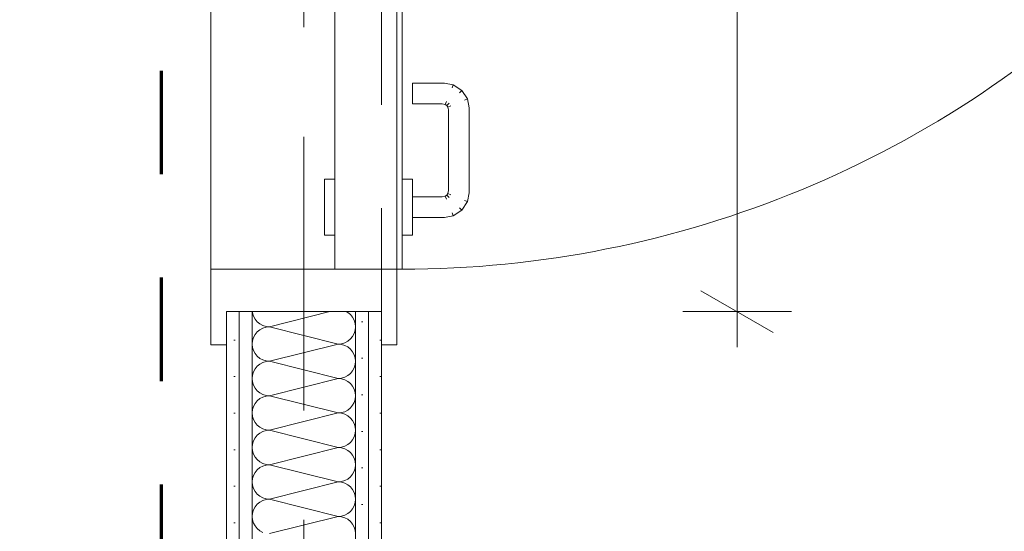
# Model space of a CAD drawing. Header units: metres. Extents: x -3.6 to 84.5, y -11 to 16.8.
# Tile 39 of 78: x 32.7 to 33.6, y 6.6 to 7.1. Entities that reach past the tile are written whole.
import ezdxf

# ---------------------------------------------------------------- set-up
doc = ezdxf.new("R2010")
doc.units = ezdxf.units.M
doc.header["$MEASUREMENT"] = 0
doc.linetypes.add('Strichlinie doppelt', pattern=[0.546806, 0.264583, -0.105833, 0.070556, -0.105833])
doc.linetypes.add('Strichlinie eng', pattern=[0.115, 0.075, -0.04])
for name, color, linetype in [('152 - Bemaßung_ Beschriftung.Ausbau', 7, 'Continuous'), ('301 - Elemente.Linie', 7, 'Continuous'), ('451 - Universal.Achsen Raster', 7, 'Continuous'), ('650 - Abdeckung.Fußboden Aufbau', 7, 'Continuous'), ('Neubau_606 - Struktur.Wand Innen Ausbau', 7, 'Continuous'), ('Neubau_653 - Abdeckung.TB Verkofferung', 7, 'Continuous')]:
    doc.layers.add(name, color=color, linetype=linetype)
doc.styles.add('ERSTELLTER_STIL_2', font='txt')
doc.dimstyles.new('ERSTELLTER_STIL__1', dxfattribs={"dimtxt": 0.1, "dimasz": 0.0532, "dimexe": 0.18, "dimexo": 0.0625, "dimgap": 0, "dimtad": 1, "dimtih": 1, "dimtoh": 1, "dimzin": 0, "dimdsep": 46, "dimtxsty": 'ERSTELLTER_STIL_2', "dimblk": 'ARROWHEAD_2', "dimblk1": 'ARROWHEAD_2', "dimblk2": 'ARROWHEAD_2', "dimcen": 0.09, "dimse1": 1, "dimse2": 1, "dimclrd": 7, "dimclre": 7, "dimclrt": 7, "dimazin": 0, "dimtfac": 1, "dimtdec": 4, "dimtmove": 0, "dimatfit": 3, "dimfxl": 1, "dimtolj": 1, "dimtzin": 0, "dimarcsym": 0})
doc.dimstyles.new('ERSTELLTER_STIL__2', dxfattribs={"dimtxt": 0.1, "dimasz": 0.0532, "dimexe": 0.18, "dimexo": 0.0625, "dimgap": 0, "dimtad": 1, "dimtih": 1, "dimtoh": 1, "dimzin": 0, "dimdsep": 46, "dimtxsty": 'ERSTELLTER_STIL_2', "dimblk": 'ARROWHEAD_2', "dimblk1": 'ARROWHEAD_2', "dimblk2": 'ARROWHEAD_2', "dimcen": 0.09, "dimse1": 1, "dimse2": 1, "dimclrd": 7, "dimclre": 7, "dimclrt": 7, "dimazin": 0, "dimtfac": 1, "dimtdec": 4, "dimtmove": 2, "dimatfit": 3, "dimfxl": 1, "dimtolj": 1, "dimtzin": 0, "dimarcsym": 0})
doc.dimstyles.new('ERSTELLTER_STIL__3', dxfattribs={"dimtxt": 0.1, "dimasz": 0.0532, "dimexe": 0.18, "dimexo": 0.0625, "dimgap": 0, "dimtad": 1, "dimzin": 0, "dimdsep": 46, "dimtxsty": 'ERSTELLTER_STIL_2', "dimblk": 'ARROWHEAD_2', "dimblk1": 'ARROWHEAD_2', "dimblk2": 'ARROWHEAD_2', "dimcen": 0.09, "dimse1": 1, "dimse2": 1, "dimclrd": 7, "dimclre": 7, "dimclrt": 7, "dimazin": 0, "dimtfac": 1, "dimtdec": 4, "dimtmove": 0, "dimatfit": 3, "dimfxl": 1, "dimtolj": 1, "dimtzin": 0, "dimarcsym": 0})
pattern_1 = [(45, (0, 0), (-0.01767767, 0.01767767), [0, -0.025])]

# ---------------------------------------------------------------- blocks, each defined once
blk = doc.blocks.new('*X5')
at = {"layer": 'Neubau_606 - Struktur.Wand Innen Ausbau', "color": 7, "linetype": 'Continuous', "lineweight": 5}
for p, q in [((32.88019, 6.79798), (32.88031, 6.79675)), ((32.88031, 6.79675), (32.88126, 6.79362)), ((32.95525, 6.79798), (32.89666, 6.78333)), ((32.97258, 6.79719), (32.9711, 6.79798)), ((32.97511, 6.79512), (32.97258, 6.79719)), ((32.97718, 6.79259), (32.97511, 6.79512)), ((32.88126, 6.79362), (32.8828, 6.79074)), ((32.8828, 6.79074), (32.88487, 6.78821)), ((32.88487, 6.78821), (32.8874, 6.78614)), ((32.8874, 6.78614), (32.89028, 6.7846)), ((32.89028, 6.7846), (32.8934, 6.78365)), ((32.97872, 6.78971), (32.97718, 6.79259)), ((32.97967, 6.78658), (32.97872, 6.78971)), ((32.97999, 6.78333), (32.97967, 6.78658)), ((32.8828, 6.77593), (32.88126, 6.77304)), ((32.88487, 6.77845), (32.8828, 6.77593)), ((32.8874, 6.78052), (32.88487, 6.77845)), ((32.89028, 6.78206), (32.8874, 6.78052)), ((32.8934, 6.78301), (32.89028, 6.78206)), ((32.8934, 6.78365), (32.89666, 6.78333)), ((32.89666, 6.78333), (32.8934, 6.78301)), ((32.96332, 6.76667), (32.89666, 6.78333)), ((32.97718, 6.77407), (32.97872, 6.77696)), ((32.97872, 6.77696), (32.97967, 6.78008)), ((32.97967, 6.78008), (32.97999, 6.78333)), ((32.88031, 6.76992), (32.87999, 6.76667)), ((32.87999, 6.76667), (32.88031, 6.76342)), ((32.88126, 6.77304), (32.88031, 6.76992)), ((32.96332, 6.76667), (32.89666, 6.75)), ((32.96332, 6.76667), (32.96657, 6.76699)), ((32.96657, 6.76635), (32.96332, 6.76667)), ((32.96657, 6.76699), (32.9697, 6.76794)), ((32.9697, 6.7654), (32.96657, 6.76635)), ((32.9697, 6.76794), (32.97258, 6.76948)), ((32.97258, 6.76948), (32.97511, 6.77155)), ((32.97511, 6.77155), (32.97718, 6.77407)), ((32.88031, 6.76342), (32.88126, 6.76029)), ((32.88126, 6.76029), (32.8828, 6.75741)), ((32.8828, 6.75741), (32.88487, 6.75488)), ((32.97258, 6.76386), (32.9697, 6.7654)), ((32.97511, 6.76179), (32.97258, 6.76386)), ((32.97718, 6.75926), (32.97511, 6.76179)), ((32.97872, 6.75638), (32.97718, 6.75926)), ((32.97967, 6.75325), (32.97872, 6.75638)), ((32.88487, 6.75488), (32.8874, 6.75281)), ((32.8874, 6.74719), (32.88487, 6.74512)), ((32.8874, 6.75281), (32.89028, 6.75127)), ((32.89028, 6.74873), (32.8874, 6.74719)), ((32.89028, 6.75127), (32.8934, 6.75032)), ((32.8934, 6.74968), (32.89028, 6.74873)), ((32.8934, 6.75032), (32.89666, 6.75)), ((32.89666, 6.75), (32.8934, 6.74968)), ((32.96332, 6.73333), (32.89666, 6.75)), ((32.97872, 6.74362), (32.97967, 6.74675)), ((32.97999, 6.75), (32.97967, 6.75325)), ((32.97967, 6.74675), (32.97999, 6.75)), ((32.88126, 6.73971), (32.88031, 6.73658)), ((32.8828, 6.74259), (32.88126, 6.73971)), ((32.88487, 6.74512), (32.8828, 6.74259)), ((32.97258, 6.73614), (32.97511, 6.73821)), ((32.97511, 6.73821), (32.97718, 6.74074)), ((32.97718, 6.74074), (32.97872, 6.74362)), ((32.88031, 6.73658), (32.87999, 6.73333)), ((32.87999, 6.73333), (32.88031, 6.73008)), ((32.88031, 6.73008), (32.88126, 6.72696)), ((32.96332, 6.73333), (32.89666, 6.71667)), ((32.96332, 6.73333), (32.96657, 6.73365)), ((32.96657, 6.73301), (32.96332, 6.73333)), ((32.96657, 6.73365), (32.9697, 6.7346)), ((32.9697, 6.73206), (32.96657, 6.73301)), ((32.9697, 6.7346), (32.97258, 6.73614)), ((32.97258, 6.73052), (32.9697, 6.73206)), ((32.97511, 6.72845), (32.97258, 6.73052)), ((32.97718, 6.72593), (32.97511, 6.72845)), ((32.88126, 6.72696), (32.8828, 6.72407)), ((32.8828, 6.72407), (32.88487, 6.72155)), ((32.88487, 6.72155), (32.8874, 6.71948)), ((32.8874, 6.71948), (32.89028, 6.71794)), ((32.89028, 6.71794), (32.8934, 6.71699)), ((32.97872, 6.72304), (32.97718, 6.72593)), ((32.97967, 6.71992), (32.97872, 6.72304)), ((32.97999, 6.71667), (32.97967, 6.71992)), ((32.8828, 6.70926), (32.88126, 6.70638)), ((32.88487, 6.71179), (32.8828, 6.70926)), ((32.8874, 6.71386), (32.88487, 6.71179)), ((32.89028, 6.7154), (32.8874, 6.71386)), ((32.8934, 6.71635), (32.89028, 6.7154)), ((32.8934, 6.71699), (32.89666, 6.71667)), ((32.89666, 6.71667), (32.8934, 6.71635)), ((32.96332, 6.7), (32.89666, 6.71667)), ((32.97718, 6.70741), (32.97872, 6.71029)), ((32.97872, 6.71029), (32.97967, 6.71342)), ((32.97967, 6.71342), (32.97999, 6.71667)), ((32.88031, 6.70325), (32.87999, 6.7)), ((32.87999, 6.7), (32.88031, 6.69675)), ((32.88126, 6.70638), (32.88031, 6.70325)), ((32.96332, 6.7), (32.89666, 6.68333)), ((32.96332, 6.7), (32.96657, 6.70032)), ((32.96657, 6.69968), (32.96332, 6.7)), ((32.96657, 6.70032), (32.9697, 6.70127)), ((32.9697, 6.69873), (32.96657, 6.69968)), ((32.9697, 6.70127), (32.97258, 6.70281)), ((32.97258, 6.70281), (32.97511, 6.70488)), ((32.97511, 6.70488), (32.97718, 6.70741)), ((32.88031, 6.69675), (32.88126, 6.69362)), ((32.88126, 6.69362), (32.8828, 6.69074)), ((32.8828, 6.69074), (32.88487, 6.68821)), ((32.97258, 6.69719), (32.9697, 6.69873)), ((32.97511, 6.69512), (32.97258, 6.69719)), ((32.97718, 6.69259), (32.97511, 6.69512)), ((32.97872, 6.68971), (32.97718, 6.69259)), ((32.97967, 6.68658), (32.97872, 6.68971)), ((32.88487, 6.68821), (32.8874, 6.68614)), ((32.8874, 6.68052), (32.88487, 6.67845)), ((32.8874, 6.68614), (32.89028, 6.6846)), ((32.89028, 6.68206), (32.8874, 6.68052)), ((32.89028, 6.6846), (32.8934, 6.68365)), ((32.8934, 6.68301), (32.89028, 6.68206)), ((32.8934, 6.68365), (32.89666, 6.68333)), ((32.89666, 6.68333), (32.8934, 6.68301)), ((32.96332, 6.66667), (32.89666, 6.68333)), ((32.97872, 6.67696), (32.97967, 6.68008)), ((32.97999, 6.68333), (32.97967, 6.68658)), ((32.97967, 6.68008), (32.97999, 6.68333)), ((32.88126, 6.67304), (32.88031, 6.66992)), ((32.8828, 6.67593), (32.88126, 6.67304)), ((32.88487, 6.67845), (32.8828, 6.67593)), ((32.97258, 6.66948), (32.97511, 6.67155)), ((32.97511, 6.67155), (32.97718, 6.67407)), ((32.97718, 6.67407), (32.97872, 6.67696)), ((32.88031, 6.66992), (32.87999, 6.66667)), ((32.87999, 6.66667), (32.88031, 6.66342)), ((32.88031, 6.66342), (32.88126, 6.66029)), ((32.96332, 6.66667), (32.89666, 6.65)), ((32.96332, 6.66667), (32.96657, 6.66699)), ((32.96657, 6.66635), (32.96332, 6.66667)), ((32.96657, 6.66699), (32.9697, 6.66794)), ((32.9697, 6.6654), (32.96657, 6.66635)), ((32.9697, 6.66794), (32.97258, 6.66948)), ((32.97258, 6.66386), (32.9697, 6.6654)), ((32.97511, 6.66179), (32.97258, 6.66386)), ((32.97718, 6.65926), (32.97511, 6.66179)), ((32.88126, 6.66029), (32.8828, 6.65741)), ((32.8828, 6.65741), (32.88487, 6.65488)), ((32.88487, 6.65488), (32.8874, 6.65281)), ((32.8874, 6.65281), (32.89028, 6.65127)), ((32.89028, 6.65127), (32.8934, 6.65032)), ((32.97872, 6.65638), (32.97718, 6.65926)), ((32.97967, 6.65325), (32.97872, 6.65638)), ((32.97999, 6.65), (32.97967, 6.65325)), ((32.8828, 6.64259), (32.88126, 6.63971)), ((32.88487, 6.64512), (32.8828, 6.64259)), ((32.8874, 6.64719), (32.88487, 6.64512)), ((32.89028, 6.64873), (32.8874, 6.64719)), ((32.8934, 6.64968), (32.89028, 6.64873)), ((32.8934, 6.65032), (32.89666, 6.65)), ((32.89666, 6.65), (32.8934, 6.64968)), ((32.96332, 6.63333), (32.89666, 6.65)), ((32.97718, 6.64074), (32.97872, 6.64362)), ((32.97872, 6.64362), (32.97967, 6.64675)), ((32.97967, 6.64675), (32.97999, 6.65)), ((32.88031, 6.63658), (32.87999, 6.63333)), ((32.87999, 6.63333), (32.88031, 6.63008)), ((32.88126, 6.63971), (32.88031, 6.63658)), ((32.96332, 6.63333), (32.89666, 6.61667)), ((32.96332, 6.63333), (32.96657, 6.63365)), ((32.96657, 6.63301), (32.96332, 6.63333)), ((32.96657, 6.63365), (32.9697, 6.6346)), ((32.9697, 6.63206), (32.96657, 6.63301)), ((32.9697, 6.6346), (32.97258, 6.63614)), ((32.97258, 6.63052), (32.9697, 6.63206)), ((32.97258, 6.63614), (32.97511, 6.63821)), ((32.97511, 6.63821), (32.97718, 6.64074)), ((32.88031, 6.63008), (32.88126, 6.62696)), ((32.88126, 6.62696), (32.8828, 6.62407)), ((32.8828, 6.62407), (32.88487, 6.62155)), ((32.97511, 6.62845), (32.97258, 6.63052)), ((32.97718, 6.62593), (32.97511, 6.62845)), ((32.97872, 6.62304), (32.97718, 6.62593)), ((32.97967, 6.61992), (32.97872, 6.62304)), ((32.88487, 6.62155), (32.8874, 6.61948)), ((32.8874, 6.61386), (32.88487, 6.61179)), ((32.8874, 6.61948), (32.89028, 6.61794)), ((32.89028, 6.6154), (32.8874, 6.61386)), ((32.89028, 6.61794), (32.8934, 6.61699)), ((32.8934, 6.61635), (32.89028, 6.6154)), ((32.8934, 6.61699), (32.89666, 6.61667)), ((32.89666, 6.61667), (32.8934, 6.61635)), ((32.96332, 6.6), (32.89666, 6.61667)), ((32.97872, 6.61029), (32.97967, 6.61342)), ((32.97999, 6.61667), (32.97967, 6.61992)), ((32.97967, 6.61342), (32.97999, 6.61667)), ((32.88126, 6.60638), (32.88031, 6.60325)), ((32.8828, 6.60926), (32.88126, 6.60638)), ((32.88487, 6.61179), (32.8828, 6.60926)), ((32.97258, 6.60281), (32.97511, 6.60488)), ((32.97511, 6.60488), (32.97718, 6.60741)), ((32.97718, 6.60741), (32.97872, 6.61029)), ((32.88031, 6.60325), (32.87999, 6.6)), ((32.87999, 6.6), (32.88031, 6.59675)), ((32.88031, 6.59675), (32.88126, 6.59362)), ((32.96332, 6.6), (32.89666, 6.58333)), ((32.96332, 6.6), (32.96657, 6.60032)), ((32.96657, 6.59968), (32.96332, 6.6)), ((32.96657, 6.60032), (32.9697, 6.60127)), ((32.9697, 6.59873), (32.96657, 6.59968)), ((32.9697, 6.60127), (32.97258, 6.60281)), ((32.97258, 6.59719), (32.9697, 6.59873)), ((32.97511, 6.59512), (32.97258, 6.59719)), ((32.97718, 6.59259), (32.97511, 6.59512)), ((32.88126, 6.59362), (32.8828, 6.59074)), ((32.8828, 6.59074), (32.88487, 6.58821)), ((32.88487, 6.58821), (32.8874, 6.58614)), ((32.8874, 6.58614), (32.89028, 6.5846)), ((32.97872, 6.58971), (32.97718, 6.59259)), ((32.97967, 6.58658), (32.97872, 6.58971)), ((32.97999, 6.58333), (32.97967, 6.58658))]:
    blk.add_line(p, q, dxfattribs=at)
blk = doc.blocks.new('*D51')
at = {"layer": '152 - Bemaßung_ Beschriftung.Ausbau', "color": 7, "linetype": 'Continuous', "lineweight": 5}
for p, q in [((-0.125, -4.1125), (-0.125, -4.0075)), ((-0.015, -4.1125), (-0.015, -4.0075)), ((-0.10479, -4.025), (-0.14521, -4.095)), ((0.00521, -4.025), (-0.03521, -4.095)), ((-0.15923, -4.06), (-0.125, -4.06)), ((-0.125, -4.06), (-0.015, -4.06)), ((-0.015, -4.06), (52.69999, -4.06))]:
    blk.add_line(p, q, dxfattribs=at)
at = {"layer": '152 - Bemaßung_ Beschriftung.Ausbau', "color": 7, "lineweight": 5, "insert": (-0.14158, -4.0505), "char_height": 0.1, "attachment_point": 7, "style": 'ERSTELLTER_STIL_2'}
blk.add_mtext('\\A1;{\\pql;\\fArial|b0|i0|c0|p38;11}', dxfattribs=at)
blk = doc.blocks.new('ARROWHEAD_2')
at = {"color": 0, "linetype": 'Continuous', "lineweight": 0}
for p, q in [((-0.378, -0.655), (0.378, 0.655)), ((0, 0), (-1, 0))]:
    blk.add_line(p, q, dxfattribs=at)
blk = doc.blocks.new('*D52')
at = {"layer": '152 - Bemaßung_ Beschriftung.Ausbau', "color": 7, "linetype": 'Continuous', "lineweight": 5}
for p, q in [((52.69999, -4.1125), (52.69999, -4.0075)), ((0.00521, -4.025), (-0.03521, -4.095)), ((52.72019, -4.025), (52.67978, -4.095)), ((-0.015, -4.06), (52.69999, -4.06))]:
    blk.add_line(p, q, dxfattribs=at)
at = {"layer": '152 - Bemaßung_ Beschriftung.Ausbau', "color": 7, "lineweight": 5, "insert": (26.14648, -4.05941), "char_height": 0.1, "attachment_point": 7, "style": 'ERSTELLTER_STIL_2'}
blk.add_mtext('\\A1;{\\pql;\\fArial|b0|i0|c0|p38;52,71\\fArial|b0|i0|c0|p38;\\A1{\\H.66x;\\S5^  ;}}', dxfattribs=at)
blk = doc.blocks.new('*D243')
at = {"layer": '152 - Bemaßung_ Beschriftung.Ausbau', "color": 7, "linetype": 'Continuous', "lineweight": 5}
for p, q in [((33.31428, 7.91019), (33.38428, 7.86978)), ((33.40178, 7.88998), (33.29678, 7.88998)), ((33.34928, 6.79798), (33.34928, 7.88998)), ((33.31428, 6.81819), (33.38428, 6.77778)), ((33.40178, 6.79798), (33.29678, 6.79798)), ((33.34928, 6.76375), (33.34928, 6.79798))]:
    blk.add_line(p, q, dxfattribs=at)
at = {"layer": '152 - Bemaßung_ Beschriftung.Ausbau', "color": 7, "lineweight": 5, "char_height": 0.1, "attachment_point": 7, "rotation": 90, "style": 'ERSTELLTER_STIL_2'}
for s, insert in [('\\A1;{\\pql;\\fArial|b0|i0|c0|p38;1,09\\fArial|b0|i0|c0|p38;\\A1{\\H.66x;\\S2^  ;}}', (33.34869, 7.18591)), ('\\A1;{\\pql;\\fArial|b0|i0|c0|p38;2,08\\fArial|b0|i0|c0|p38;\\A1{\\H.66x;\\S3^  ;}}', (33.48869, 7.18591))]:
    blk.add_mtext(s, dxfattribs=dict(at, insert=insert))

msp = doc.modelspace()

# ---------------------------------------------------------------- hatches: boundary and pattern name
at = {"layer": 'Neubau_606 - Struktur.Wand Innen Ausbau', "linetype": 'Continuous', "lineweight": 0, "true_color": 0x000000}
h = msp.add_hatch(dxfattribs=at)
h.set_pattern_fill('Gips_0001', color=18, style=0, pattern_type=2)
h.set_pattern_definition(pattern_1)
h.paths.add_polyline_path([(32.86749, 6.79798), (32.85499, 6.79798), (32.85499, 6.00998), (32.86749, 6.00998)])
h = msp.add_hatch(dxfattribs=at)
h.set_pattern_fill('Gips_0001', color=18, style=0, pattern_type=2)
h.set_pattern_definition(pattern_1)
h.paths.add_polyline_path([(32.87999, 6.79798), (32.86749, 6.79798), (32.86749, 6.00998), (32.87999, 6.00998)])
h = msp.add_hatch(dxfattribs=at)
h.set_pattern_fill('Gips_0001', color=18, style=0, pattern_type=2)
h.set_pattern_definition(pattern_1)
h.paths.add_polyline_path([(32.99249, 6.79798), (32.97999, 6.79798), (32.97999, 6.00998), (32.99249, 6.00998)])
h = msp.add_hatch(dxfattribs=at)
h.set_pattern_fill('Gips_0001', color=18, style=0, pattern_type=2)
h.set_pattern_definition(pattern_1)
h.paths.add_polyline_path([(33.00499, 6.79798), (32.99249, 6.79798), (32.99249, 6.00998), (33.00499, 6.00998)])

# ---------------------------------------------------------------- linework, layer by layer
at = {"layer": '301 - Elemente.Linie', "color": 160, "linetype": 'Strichlinie eng', "lineweight": 70, "true_color": 0x3232ff, "flags": 128}
msp.add_lwpolyline([(15.02606, 14.065), (32.79193, 14.065), (32.79193, -0.365), (15.02606, -0.365)], close=True, dxfattribs=at)
at = {"layer": '451 - Universal.Achsen Raster', "color": 160, "linetype": 'Strichlinie doppelt', "lineweight": 9, "true_color": 0x3232ff}
msp.add_line((32.92999, -10.585), (32.92999, 16.355), dxfattribs=at)
at = {"layer": '650 - Abdeckung.Fußboden Aufbau', "color": 7, "linetype": 'Strichlinie eng', "lineweight": 13, "flags": 128}
msp.add_lwpolyline([(33.00499, 6.79798), (33.00499, 7.88998)], dxfattribs=at)
at = {"layer": '650 - Abdeckung.Fußboden Aufbau', "color": 7, "linetype": 'Continuous', "lineweight": 13, "flags": 128}
for points in [[(24.37999, 5.81), (24.37999, 5.94), (25.56999, 5.94), (25.56999, 6.00998), (25.88999, 6.00998), (25.88999, 5.72), (32.76999, 5.72), (32.76999, 6.00998), (32.85499, 6.00998), (32.85499, 6.79798), (33.00499, 6.79798)], [(33.00499, 6.79798), (33.00499, 6.00998)]]:
    msp.add_lwpolyline(points, dxfattribs=at)
at = {"layer": 'Neubau_606 - Struktur.Wand Innen Ausbau', "color": 1, "linetype": 'Continuous', "lineweight": 13}
for p, q in [((32.83999, 7.92198), (32.83999, 6.76598)), ((33.01999, 7.92198), (33.01999, 6.76598)), ((32.95999, 6.83898), (32.95999, 7.84898)), ((33.02499, 6.83898), (33.02499, 7.84898)), ((33.02499, 7.84898), (33.02499, 6.83898)), ((33.03499, 7.01605), (33.03499, 7.01898)), ((33.06597, 7.01898), (33.03499, 7.01898)), ((33.03499, 7.00898), (33.03499, 7.01605)), ((33.07463, 7.01726), (33.06597, 7.01898)), ((33.07349, 7.0145), (33.07463, 7.01726)), ((33.08281, 7.0118), (33.07463, 7.01726)), ((33.03499, 7.00191), (33.03499, 7.00898)), ((33.08069, 7.00969), (33.08281, 7.0118)), ((33.08827, 7.00362), (33.08281, 7.0118)), ((33.03499, 6.99898), (33.03499, 7.00191)), ((33.064, 6.99898), (33.03499, 6.99898)), ((33.06683, 6.99842), (33.064, 6.99898)), ((33.06683, 6.99842), (33.06797, 7.00118)), ((33.06839, 6.99738), (33.06683, 6.99842)), ((33.06839, 6.99738), (33.0705, 6.99949)), ((33.06943, 6.99582), (33.06839, 6.99738)), ((33.06943, 6.99582), (33.07219, 6.99696)), ((33.06999, 6.993), (33.06943, 6.99582)), ((33.08551, 7.00248), (33.08827, 7.00362)), ((33.08999, 6.99497), (33.08827, 7.00362)), ((33.08999, 6.913), (33.08999, 6.99497)), ((33.06999, 6.91497), (33.06999, 6.993)), ((32.94999, 6.92598), (32.94999, 6.92236)), ((32.94999, 6.92598), (32.95009, 6.92598)), ((32.94999, 6.92236), (32.94999, 6.91248)), ((32.95009, 6.92598), (32.95989, 6.92598)), ((32.95989, 6.92598), (32.95999, 6.92598)), ((33.02509, 6.92598), (33.02499, 6.92598)), ((33.02509, 6.92598), (33.02499, 6.92598)), ((33.03489, 6.92598), (33.02509, 6.92598)), ((33.03489, 6.92598), (33.02509, 6.92598)), ((33.03499, 6.92598), (33.03489, 6.92598)), ((33.03499, 6.92598), (33.03489, 6.92598)), ((33.03499, 6.92598), (33.03499, 6.92236)), ((33.03499, 6.92598), (33.03499, 6.92236)), ((33.03499, 6.92236), (33.03499, 6.91248)), ((33.03499, 6.92236), (33.03499, 6.91248)), ((32.94999, 6.91248), (32.94999, 6.89898)), ((33.03499, 6.91248), (33.03499, 6.89898)), ((33.03499, 6.91248), (33.03499, 6.89898)), ((33.03499, 6.90898), (33.064, 6.90898)), ((33.064, 6.90898), (33.06683, 6.90954)), ((33.06683, 6.90954), (33.06839, 6.91059)), ((33.06683, 6.90954), (33.06797, 6.90678)), ((33.06839, 6.91059), (33.06943, 6.91214)), ((33.06839, 6.91059), (33.0705, 6.90847)), ((33.06943, 6.91214), (33.06999, 6.91497)), ((33.06943, 6.91214), (33.07219, 6.911)), ((33.08827, 6.90434), (33.08999, 6.913)), ((32.94999, 6.89898), (32.94999, 6.88548)), ((33.03499, 6.89898), (33.03499, 6.88548)), ((33.03499, 6.89898), (33.03499, 6.88548)), ((33.08281, 6.89617), (33.08827, 6.90434)), ((33.08551, 6.90548), (33.08827, 6.90434)), ((33.06597, 6.88898), (33.07463, 6.8907)), ((33.07349, 6.89346), (33.07463, 6.8907)), ((33.07463, 6.8907), (33.08281, 6.89617)), ((33.08069, 6.89828), (33.08281, 6.89617)), ((32.94999, 6.88548), (32.94999, 6.8756)), ((33.03499, 6.88898), (33.06597, 6.88898)), ((33.03499, 6.88548), (33.03499, 6.8756)), ((33.03499, 6.88548), (33.03499, 6.8756)), ((32.94999, 6.8756), (32.94999, 6.87198)), ((32.94999, 6.87198), (32.95009, 6.87198)), ((32.95009, 6.87198), (32.95989, 6.87198)), ((32.95989, 6.87198), (32.95999, 6.87198)), ((33.02509, 6.87198), (33.02499, 6.87198)), ((33.02509, 6.87198), (33.02499, 6.87198)), ((33.03489, 6.87198), (33.02509, 6.87198)), ((33.03489, 6.87198), (33.02509, 6.87198)), ((33.03499, 6.87198), (33.03489, 6.87198)), ((33.03499, 6.87198), (33.03489, 6.87198)), ((33.03499, 6.8756), (33.03499, 6.87198)), ((33.03499, 6.8756), (33.03499, 6.87198)), ((32.83999, 6.83898), (32.95999, 6.83898)), ((32.83999, 6.79798), (32.83999, 6.83898)), ((33.01999, 6.83898), (32.95999, 6.83898)), ((33.01999, 6.83898), (33.02499, 6.83898)), ((33.01999, 6.83898), (33.01999, 6.79798)), ((33.02499, 6.83898), (33.01999, 6.83898)), ((32.83999, 6.76598), (32.83999, 6.79798)), ((32.86749, 6.79798), (32.85499, 6.79798)), ((32.95999, 6.79798), (32.85499, 6.79798)), ((32.85499, 6.79798), (32.85499, 6.76598)), ((32.87999, 6.79798), (32.86749, 6.79798)), ((32.87999, 6.00998), (32.87999, 6.79798)), ((32.97999, 6.79798), (32.87999, 6.79798)), ((33.00499, 6.79798), (32.95999, 6.79798)), ((32.97999, 6.00998), (32.97999, 6.79798)), ((32.99249, 6.79798), (32.97999, 6.79798)), ((33.00499, 6.79798), (32.99249, 6.79798)), ((33.00499, 6.76598), (33.00499, 6.79798)), ((33.01999, 6.79798), (33.01999, 6.76598)), ((32.83999, 6.76598), (32.85499, 6.76598)), ((32.85499, 6.76598), (32.83999, 6.76598)), ((33.00499, 6.76598), (33.01999, 6.76598)), ((33.01999, 6.76598), (33.00499, 6.76598))]:
    msp.add_line(p, q, dxfattribs=at)
at = {"layer": 'Neubau_606 - Struktur.Wand Innen Ausbau', "color": 1, "linetype": 'Continuous', "lineweight": 9}
for p, q in [((32.86749, 6.00998), (32.86749, 6.79798)), ((32.99249, 6.00998), (32.99249, 6.79798))]:
    msp.add_line(p, q, dxfattribs=at)
at = {"layer": 'Neubau_606 - Struktur.Wand Innen Ausbau', "color": 1, "linetype": 'Continuous', "lineweight": 13, "flags": 128}
for points in [[(32.85499, 6.79798), (32.85499, 6.00998)], [(33.00499, 6.00998), (33.00499, 6.79798)]]:
    msp.add_lwpolyline(points, dxfattribs=at)
at = {"layer": 'Neubau_653 - Abdeckung.TB Verkofferung', "color": 1, "linetype": 'Continuous', "lineweight": 5, "flags": 128}
msp.add_lwpolyline([(32.95999, 6.83898), (33.02499, 6.83898, 0.414234), (34.03499, 7.84898), (33.02002, 7.84898)], format="xyb", dxfattribs=at)

# ---------------------------------------------------------------- block references
at = {"layer": 'Neubau_606 - Struktur.Wand Innen Ausbau', "color": 1, "lineweight": 13}
msp.add_blockref('*X5', (0, 0), dxfattribs=at)

# ---------------------------------------------------------------- dimensions: what is measured, and where the dimension line sits
at = {"layer": '152 - Bemaßung_ Beschriftung.Ausbau', "color": 7, "linetype": 'Continuous', "lineweight": 5}
dim = msp.add_linear_dim(base=(33.34928, 7.88998), p1=(32.85499, 6.79798), p2=(32.85499, 7.88998), angle=90, dimstyle='ERSTELLTER_STIL__3', dxfattribs=at)
dim.commit()
dim.dimension.update_dxf_attribs({"geometry": '*D243', "text_midpoint": (33.27928, 7.45085), "dimtype": 160, "text_rotation": 90})
for base, p1, p2, dimstyle, picture, middle in [((-0.015, -4.06), (-0.125, -0.105), (-0.015, 6.855), 'ERSTELLTER_STIL__2', '*D51', (-0.06534, -4.0005)), ((52.69999, -4.06), (-0.015, 6.855), (52.69999, 0.045), 'ERSTELLTER_STIL__1', '*D52', (26.44954, -3.99))]:
    dim = msp.add_linear_dim(base=base, p1=p1, p2=p2, dimstyle=dimstyle, dxfattribs=at)
    dim.commit()
    dim.dimension.update_dxf_attribs({"geometry": picture, "text_midpoint": middle, "dimtype": 160})

doc.saveas('drawing.dxf')
